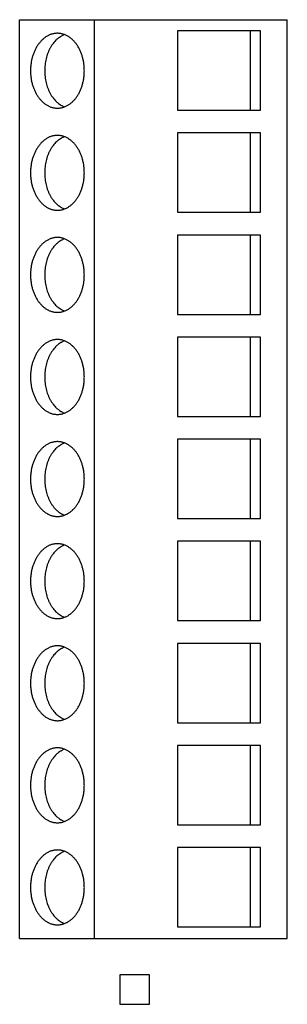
# Model space of a CAD drawing. Header units: inches. Extents: x 0 to 22, y 0 to 17.
# Tile 4 of 28: x 4.383 to 4.776, y 7.814 to 9.261. Entities that reach past the tile are written whole.
import ezdxf

# ---------------------------------------------------------------- set-up
doc = ezdxf.new("R2010")
doc.units = ezdxf.units.IN
doc.header["$LTSCALE"] = 1.21
doc.header["$MEASUREMENT"] = 0
doc.layers.get('0').update_dxf_attribs({"linetype": 'CONTINUOUS'})

msp = doc.modelspace()

# ---------------------------------------------------------------- linework, layer by layer
at = {"color": 7, "linetype": 'CONTINUOUS'}
for p, q in [((4.3825, 7.9109), (4.3825, 9.2609)), ((4.3825, 9.2609), (4.7762, 9.2609)), ((4.4928, 7.9109), (4.4928, 9.2609)), ((4.7762, 7.9109), (4.7762, 9.2609)), ((4.6148, 9.2445), (4.6148, 9.1279)), ((4.7368, 9.2445), (4.6148, 9.2445)), ((4.7222, 9.1279), (4.7222, 9.2445)), ((4.7368, 9.1279), (4.7368, 9.2445)), ((4.6148, 9.1279), (4.7368, 9.1279)), ((4.6148, 9.0945), (4.6148, 8.9779)), ((4.7368, 9.0945), (4.6148, 9.0945)), ((4.7222, 8.9779), (4.7222, 9.0945)), ((4.7368, 8.9779), (4.7368, 9.0945)), ((4.6148, 8.9779), (4.7368, 8.9779)), ((4.6148, 8.9445), (4.6148, 8.8279)), ((4.7368, 8.9445), (4.6148, 8.9445)), ((4.7222, 8.8279), (4.7222, 8.9445)), ((4.7368, 8.8279), (4.7368, 8.9445)), ((4.6148, 8.8279), (4.7368, 8.8279)), ((4.6148, 8.7945), (4.6148, 8.6779)), ((4.7368, 8.7945), (4.6148, 8.7945)), ((4.7222, 8.6779), (4.7222, 8.7945)), ((4.7368, 8.6779), (4.7368, 8.7945)), ((4.6148, 8.6779), (4.7368, 8.6779)), ((4.6148, 8.6445), (4.6148, 8.5279)), ((4.7368, 8.6445), (4.6148, 8.6445)), ((4.7222, 8.5279), (4.7222, 8.6445)), ((4.7368, 8.5279), (4.7368, 8.6445)), ((4.6148, 8.5279), (4.7368, 8.5279)), ((4.6148, 8.4945), (4.6148, 8.3779)), ((4.7368, 8.4945), (4.6148, 8.4945)), ((4.7222, 8.3779), (4.7222, 8.4945)), ((4.7368, 8.3779), (4.7368, 8.4945)), ((4.6148, 8.3779), (4.7368, 8.3779)), ((4.6148, 8.3445), (4.6148, 8.2279)), ((4.7368, 8.3445), (4.6148, 8.3445)), ((4.7222, 8.2279), (4.7222, 8.3445)), ((4.7368, 8.2279), (4.7368, 8.3445)), ((4.6148, 8.2279), (4.7368, 8.2279)), ((4.7368, 8.1945), (4.6148, 8.1945)), ((4.6148, 8.1945), (4.6148, 8.0779)), ((4.7222, 8.0779), (4.7222, 8.1945)), ((4.7368, 8.0779), (4.7368, 8.1945)), ((4.6148, 8.0779), (4.7368, 8.0779)), ((4.7368, 8.0445), (4.6148, 8.0445)), ((4.6148, 8.0445), (4.6148, 7.9279)), ((4.7222, 7.9279), (4.7222, 8.0445)), ((4.7368, 7.9279), (4.7368, 8.0445)), ((4.6148, 7.9279), (4.7368, 7.9279)), ((4.3825, 7.9109), (4.7762, 7.9109)), ((4.5733, 7.8577), (4.5298, 7.8577)), ((4.5298, 7.8577), (4.5298, 7.8142)), ((4.5733, 7.8142), (4.5733, 7.8577)), ((4.5298, 7.8142), (4.5733, 7.8142))]:
    msp.add_line(p, q, dxfattribs=at)
for points, knots in [([(4.4381, 9.2409), (4.4374, 9.2409), (4.4361, 9.2409), (4.4342, 9.2407), (4.4323, 9.2403), (4.4304, 9.2399), (4.4285, 9.2393), (4.4266, 9.2386), (4.4247, 9.2377), (4.4229, 9.2367), (4.4211, 9.2356), (4.4194, 9.2344), (4.4177, 9.2331), (4.4155, 9.2312), (4.4129, 9.2284), (4.41, 9.2248), (4.4074, 9.2208), (4.4051, 9.2165), (4.4031, 9.2118), (4.4014, 9.207), (4.4001, 9.2019), (4.3992, 9.1966), (4.3986, 9.1913), (4.3984, 9.1859), (4.3986, 9.1805), (4.3992, 9.1752), (4.4001, 9.17), (4.4014, 9.1649), (4.4031, 9.16), (4.4051, 9.1554), (4.4074, 9.151), (4.41, 9.147), (4.4129, 9.1434), (4.4155, 9.1407), (4.4177, 9.1387), (4.4194, 9.1374), (4.4211, 9.1362), (4.4229, 9.1351), (4.4247, 9.1341), (4.4266, 9.1333), (4.4285, 9.1325), (4.4304, 9.132), (4.4323, 9.1315), (4.4342, 9.1312), (4.4361, 9.131), (4.4374, 9.1309), (4.4381, 9.1309)], [0, 0, 0, 0, 0.012999, 0.026028, 0.039114, 0.052285, 0.065568, 0.078986, 0.092563, 0.106319, 0.120272, 0.134436, 0.148825, 0.163448, 0.193412, 0.224367, 0.2563, 0.289164, 0.322882, 0.35735, 0.392444, 0.428021, 0.463927, 0.5, 0.536073, 0.571979, 0.607556, 0.64265, 0.677118, 0.710836, 0.7437, 0.775633, 0.806588, 0.836552, 0.851175, 0.865564, 0.879728, 0.893681, 0.907437, 0.921014, 0.934432, 0.947715, 0.960886, 0.973972, 0.987001, 1, 1, 1, 1]), ([(4.4485, 9.239), (4.448, 9.2388), (4.4469, 9.2384), (4.4454, 9.2376), (4.4439, 9.2368), (4.4419, 9.2356), (4.44, 9.2343), (4.4381, 9.2328), (4.4363, 9.2311), (4.4341, 9.2289), (4.4321, 9.2265), (4.4306, 9.2244), (4.4291, 9.2222), (4.4274, 9.2193), (4.4255, 9.2156), (4.4239, 9.2118), (4.4225, 9.2077), (4.4214, 9.2035), (4.4204, 9.1992), (4.4198, 9.1948), (4.4194, 9.1904), (4.4193, 9.1859), (4.4194, 9.1814), (4.4198, 9.177), (4.4204, 9.1726), (4.4214, 9.1683), (4.4225, 9.1641), (4.4239, 9.1601), (4.4255, 9.1562), (4.4274, 9.1525), (4.4291, 9.1496), (4.4306, 9.1474), (4.4321, 9.1454), (4.4341, 9.1429), (4.4363, 9.1407), (4.4381, 9.1391), (4.44, 9.1376), (4.4419, 9.1362), (4.4439, 9.135), (4.4454, 9.1342), (4.4469, 9.1335), (4.448, 9.133), (4.4485, 9.1329)], [0, 0, 0, 0, 0.013045, 0.026221, 0.039543, 0.053022, 0.080483, 0.09449, 0.108686, 0.137659, 0.167428, 0.182614, 0.197996, 0.22933, 0.261393, 0.294129, 0.327467, 0.361325, 0.39561, 0.430222, 0.465055, 0.5, 0.534945, 0.569778, 0.60439, 0.638675, 0.672533, 0.705871, 0.738607, 0.77067, 0.802004, 0.817386, 0.832572, 0.862341, 0.891314, 0.90551, 0.919517, 0.946978, 0.960457, 0.973779, 0.986955, 1, 1, 1, 1]), ([(4.4381, 9.1309), (4.4387, 9.1309), (4.44, 9.131), (4.442, 9.1312), (4.4439, 9.1315), (4.4458, 9.132), (4.4477, 9.1325), (4.4496, 9.1333), (4.4514, 9.1341), (4.4533, 9.1351), (4.455, 9.1362), (4.4568, 9.1374), (4.4585, 9.1387), (4.4607, 9.1407), (4.4633, 9.1434), (4.4662, 9.147), (4.4688, 9.151), (4.4711, 9.1554), (4.4731, 9.16), (4.4747, 9.1649), (4.476, 9.17), (4.477, 9.1752), (4.4776, 9.1805), (4.4777, 9.1859), (4.4776, 9.1913), (4.477, 9.1966), (4.476, 9.2019), (4.4747, 9.207), (4.4731, 9.2118), (4.4711, 9.2165), (4.4688, 9.2208), (4.4662, 9.2248), (4.4633, 9.2284), (4.4607, 9.2312), (4.4585, 9.2331), (4.4568, 9.2344), (4.455, 9.2356), (4.4533, 9.2367), (4.4514, 9.2377), (4.4496, 9.2386), (4.4477, 9.2393), (4.4458, 9.2399), (4.4439, 9.2403), (4.442, 9.2407), (4.44, 9.2409), (4.4387, 9.2409), (4.4381, 9.2409)], [0, 0, 0, 0, 0.012999, 0.026028, 0.039114, 0.052285, 0.065568, 0.078986, 0.092563, 0.106319, 0.120272, 0.134436, 0.148825, 0.163448, 0.193412, 0.224367, 0.2563, 0.289164, 0.322882, 0.35735, 0.392444, 0.428021, 0.463927, 0.5, 0.536073, 0.571979, 0.607556, 0.64265, 0.677118, 0.710836, 0.7437, 0.775633, 0.806588, 0.836552, 0.851175, 0.865564, 0.879728, 0.893681, 0.907437, 0.921014, 0.934432, 0.947715, 0.960886, 0.973972, 0.987001, 1, 1, 1, 1]), ([(4.4381, 9.0909), (4.4374, 9.0909), (4.4361, 9.0909), (4.4342, 9.0907), (4.4323, 9.0903), (4.4304, 9.0899), (4.4285, 9.0893), (4.4266, 9.0886), (4.4247, 9.0877), (4.4229, 9.0867), (4.4211, 9.0856), (4.4194, 9.0844), (4.4177, 9.0831), (4.4155, 9.0812), (4.4129, 9.0784), (4.41, 9.0748), (4.4074, 9.0708), (4.4051, 9.0665), (4.4031, 9.0618), (4.4014, 9.057), (4.4001, 9.0519), (4.3992, 9.0466), (4.3986, 9.0413), (4.3984, 9.0359), (4.3986, 9.0305), (4.3992, 9.0252), (4.4001, 9.02), (4.4014, 9.0149), (4.4031, 9.01), (4.4051, 9.0054), (4.4074, 9.001), (4.41, 8.997), (4.4129, 8.9934), (4.4155, 8.9907), (4.4177, 8.9887), (4.4194, 8.9874), (4.4211, 8.9862), (4.4229, 8.9851), (4.4247, 8.9841), (4.4266, 8.9833), (4.4285, 8.9825), (4.4304, 8.982), (4.4323, 8.9815), (4.4342, 8.9812), (4.4361, 8.981), (4.4374, 8.9809), (4.4381, 8.9809)], [0, 0, 0, 0, 0.012999, 0.026028, 0.039114, 0.052285, 0.065568, 0.078986, 0.092563, 0.106319, 0.120272, 0.134436, 0.148825, 0.163448, 0.193412, 0.224367, 0.2563, 0.289164, 0.322882, 0.35735, 0.392444, 0.428021, 0.463927, 0.5, 0.536073, 0.571979, 0.607556, 0.64265, 0.677118, 0.710836, 0.7437, 0.775633, 0.806588, 0.836552, 0.851175, 0.865564, 0.879728, 0.893681, 0.907437, 0.921014, 0.934432, 0.947715, 0.960886, 0.973972, 0.987001, 1, 1, 1, 1]), ([(4.4485, 9.089), (4.448, 9.0888), (4.4469, 9.0884), (4.4454, 9.0876), (4.4439, 9.0868), (4.4419, 9.0856), (4.44, 9.0843), (4.4381, 9.0828), (4.4363, 9.0811), (4.4341, 9.0789), (4.4321, 9.0765), (4.4306, 9.0744), (4.4291, 9.0722), (4.4274, 9.0693), (4.4255, 9.0656), (4.4239, 9.0618), (4.4225, 9.0577), (4.4214, 9.0535), (4.4204, 9.0492), (4.4198, 9.0448), (4.4194, 9.0404), (4.4193, 9.0359), (4.4194, 9.0314), (4.4198, 9.027), (4.4204, 9.0226), (4.4214, 9.0183), (4.4225, 9.0141), (4.4239, 9.0101), (4.4255, 9.0062), (4.4274, 9.0025), (4.4291, 8.9996), (4.4306, 8.9974), (4.4321, 8.9954), (4.4341, 8.9929), (4.4363, 8.9907), (4.4381, 8.9891), (4.44, 8.9876), (4.4419, 8.9862), (4.4439, 8.985), (4.4454, 8.9842), (4.4469, 8.9835), (4.448, 8.983), (4.4485, 8.9829)], [0, 0, 0, 0, 0.013045, 0.026221, 0.039543, 0.053022, 0.080483, 0.09449, 0.108686, 0.137659, 0.167428, 0.182614, 0.197996, 0.22933, 0.261393, 0.294129, 0.327467, 0.361325, 0.39561, 0.430222, 0.465055, 0.5, 0.534945, 0.569778, 0.60439, 0.638675, 0.672533, 0.705871, 0.738607, 0.77067, 0.802004, 0.817386, 0.832572, 0.862341, 0.891314, 0.90551, 0.919517, 0.946978, 0.960457, 0.973779, 0.986955, 1, 1, 1, 1]), ([(4.4381, 8.9809), (4.4387, 8.9809), (4.44, 8.981), (4.442, 8.9812), (4.4439, 8.9815), (4.4458, 8.982), (4.4477, 8.9825), (4.4496, 8.9833), (4.4514, 8.9841), (4.4533, 8.9851), (4.455, 8.9862), (4.4568, 8.9874), (4.4585, 8.9887), (4.4607, 8.9907), (4.4633, 8.9934), (4.4662, 8.997), (4.4688, 9.001), (4.4711, 9.0054), (4.4731, 9.01), (4.4747, 9.0149), (4.476, 9.02), (4.477, 9.0252), (4.4776, 9.0305), (4.4777, 9.0359), (4.4776, 9.0413), (4.477, 9.0466), (4.476, 9.0519), (4.4747, 9.057), (4.4731, 9.0618), (4.4711, 9.0665), (4.4688, 9.0708), (4.4662, 9.0748), (4.4633, 9.0784), (4.4607, 9.0812), (4.4585, 9.0831), (4.4568, 9.0844), (4.455, 9.0856), (4.4533, 9.0867), (4.4514, 9.0877), (4.4496, 9.0886), (4.4477, 9.0893), (4.4458, 9.0899), (4.4439, 9.0903), (4.442, 9.0907), (4.44, 9.0909), (4.4387, 9.0909), (4.4381, 9.0909)], [0, 0, 0, 0, 0.012999, 0.026028, 0.039114, 0.052285, 0.065568, 0.078986, 0.092563, 0.106319, 0.120272, 0.134436, 0.148825, 0.163448, 0.193412, 0.224367, 0.2563, 0.289164, 0.322882, 0.35735, 0.392444, 0.428021, 0.463927, 0.5, 0.536073, 0.571979, 0.607556, 0.64265, 0.677118, 0.710836, 0.7437, 0.775633, 0.806588, 0.836552, 0.851175, 0.865564, 0.879728, 0.893681, 0.907437, 0.921014, 0.934432, 0.947715, 0.960886, 0.973972, 0.987001, 1, 1, 1, 1]), ([(4.4381, 8.9409), (4.4374, 8.9409), (4.4361, 8.9409), (4.4342, 8.9407), (4.4323, 8.9403), (4.4304, 8.9399), (4.4285, 8.9393), (4.4266, 8.9386), (4.4247, 8.9377), (4.4229, 8.9367), (4.4211, 8.9356), (4.4194, 8.9344), (4.4177, 8.9331), (4.4155, 8.9312), (4.4129, 8.9284), (4.41, 8.9248), (4.4074, 8.9208), (4.4051, 8.9165), (4.4031, 8.9118), (4.4014, 8.907), (4.4001, 8.9019), (4.3992, 8.8966), (4.3986, 8.8913), (4.3984, 8.8859), (4.3986, 8.8805), (4.3992, 8.8752), (4.4001, 8.87), (4.4014, 8.8649), (4.4031, 8.86), (4.4051, 8.8554), (4.4074, 8.851), (4.41, 8.847), (4.4129, 8.8434), (4.4155, 8.8407), (4.4177, 8.8387), (4.4194, 8.8374), (4.4211, 8.8362), (4.4229, 8.8351), (4.4247, 8.8341), (4.4266, 8.8333), (4.4285, 8.8325), (4.4304, 8.832), (4.4323, 8.8315), (4.4342, 8.8312), (4.4361, 8.831), (4.4374, 8.8309), (4.4381, 8.8309)], [0, 0, 0, 0, 0.012999, 0.026028, 0.039114, 0.052285, 0.065568, 0.078986, 0.092563, 0.106319, 0.120272, 0.134436, 0.148825, 0.163448, 0.193412, 0.224367, 0.2563, 0.289164, 0.322882, 0.35735, 0.392444, 0.428021, 0.463927, 0.5, 0.536073, 0.571979, 0.607556, 0.64265, 0.677118, 0.710836, 0.7437, 0.775633, 0.806588, 0.836552, 0.851175, 0.865564, 0.879728, 0.893681, 0.907437, 0.921014, 0.934432, 0.947715, 0.960886, 0.973972, 0.987001, 1, 1, 1, 1]), ([(4.4381, 8.8309), (4.4387, 8.8309), (4.44, 8.831), (4.442, 8.8312), (4.4439, 8.8315), (4.4458, 8.832), (4.4477, 8.8325), (4.4496, 8.8333), (4.4514, 8.8341), (4.4533, 8.8351), (4.455, 8.8362), (4.4568, 8.8374), (4.4585, 8.8387), (4.4607, 8.8407), (4.4633, 8.8434), (4.4662, 8.847), (4.4688, 8.851), (4.4711, 8.8554), (4.4731, 8.86), (4.4747, 8.8649), (4.476, 8.87), (4.477, 8.8752), (4.4776, 8.8805), (4.4777, 8.8859), (4.4776, 8.8913), (4.477, 8.8966), (4.476, 8.9019), (4.4747, 8.907), (4.4731, 8.9118), (4.4711, 8.9165), (4.4688, 8.9208), (4.4662, 8.9248), (4.4633, 8.9284), (4.4607, 8.9312), (4.4585, 8.9331), (4.4568, 8.9344), (4.455, 8.9356), (4.4533, 8.9367), (4.4514, 8.9377), (4.4496, 8.9386), (4.4477, 8.9393), (4.4458, 8.9399), (4.4439, 8.9403), (4.442, 8.9407), (4.44, 8.9409), (4.4387, 8.9409), (4.4381, 8.9409)], [0, 0, 0, 0, 0.012999, 0.026028, 0.039114, 0.052285, 0.065568, 0.078986, 0.092563, 0.106319, 0.120272, 0.134436, 0.148825, 0.163448, 0.193412, 0.224367, 0.2563, 0.289164, 0.322882, 0.35735, 0.392444, 0.428021, 0.463927, 0.5, 0.536073, 0.571979, 0.607556, 0.64265, 0.677118, 0.710836, 0.7437, 0.775633, 0.806588, 0.836552, 0.851175, 0.865564, 0.879728, 0.893681, 0.907437, 0.921014, 0.934432, 0.947715, 0.960886, 0.973972, 0.987001, 1, 1, 1, 1]), ([(4.4485, 8.939), (4.448, 8.9388), (4.4469, 8.9384), (4.4454, 8.9376), (4.4439, 8.9368), (4.4419, 8.9356), (4.44, 8.9343), (4.4381, 8.9328), (4.4363, 8.9311), (4.4341, 8.9289), (4.4321, 8.9265), (4.4306, 8.9244), (4.4291, 8.9222), (4.4274, 8.9193), (4.4255, 8.9156), (4.4239, 8.9118), (4.4225, 8.9077), (4.4214, 8.9035), (4.4204, 8.8992), (4.4198, 8.8948), (4.4194, 8.8904), (4.4193, 8.8859), (4.4194, 8.8814), (4.4198, 8.877), (4.4204, 8.8726), (4.4214, 8.8683), (4.4225, 8.8641), (4.4239, 8.8601), (4.4255, 8.8562), (4.4274, 8.8525), (4.4291, 8.8496), (4.4306, 8.8474), (4.4321, 8.8454), (4.4341, 8.8429), (4.4363, 8.8407), (4.4381, 8.8391), (4.44, 8.8376), (4.4419, 8.8362), (4.4439, 8.835), (4.4454, 8.8342), (4.4469, 8.8335), (4.448, 8.833), (4.4485, 8.8329)], [0, 0, 0, 0, 0.013045, 0.026221, 0.039543, 0.053022, 0.080483, 0.09449, 0.108686, 0.137659, 0.167428, 0.182614, 0.197996, 0.22933, 0.261393, 0.294129, 0.327467, 0.361325, 0.39561, 0.430222, 0.465055, 0.5, 0.534945, 0.569778, 0.60439, 0.638675, 0.672533, 0.705871, 0.738607, 0.77067, 0.802004, 0.817386, 0.832572, 0.862341, 0.891314, 0.90551, 0.919517, 0.946978, 0.960457, 0.973779, 0.986955, 1, 1, 1, 1]), ([(4.4381, 8.7909), (4.4374, 8.7909), (4.4361, 8.7909), (4.4342, 8.7907), (4.4323, 8.7903), (4.4304, 8.7899), (4.4285, 8.7893), (4.4266, 8.7886), (4.4247, 8.7877), (4.4229, 8.7867), (4.4211, 8.7856), (4.4194, 8.7844), (4.4177, 8.7831), (4.4155, 8.7812), (4.4129, 8.7784), (4.41, 8.7748), (4.4074, 8.7708), (4.4051, 8.7665), (4.4031, 8.7618), (4.4014, 8.757), (4.4001, 8.7519), (4.3992, 8.7466), (4.3986, 8.7413), (4.3984, 8.7359), (4.3986, 8.7305), (4.3992, 8.7252), (4.4001, 8.72), (4.4014, 8.7149), (4.4031, 8.71), (4.4051, 8.7054), (4.4074, 8.701), (4.41, 8.697), (4.4129, 8.6934), (4.4155, 8.6907), (4.4177, 8.6887), (4.4194, 8.6874), (4.4211, 8.6862), (4.4229, 8.6851), (4.4247, 8.6841), (4.4266, 8.6833), (4.4285, 8.6825), (4.4304, 8.682), (4.4323, 8.6815), (4.4342, 8.6812), (4.4361, 8.681), (4.4374, 8.6809), (4.4381, 8.6809)], [0, 0, 0, 0, 0.012999, 0.026028, 0.039114, 0.052285, 0.065568, 0.078986, 0.092563, 0.106319, 0.120272, 0.134436, 0.148825, 0.163448, 0.193412, 0.224367, 0.2563, 0.289164, 0.322882, 0.35735, 0.392444, 0.428021, 0.463927, 0.5, 0.536073, 0.571979, 0.607556, 0.64265, 0.677118, 0.710836, 0.7437, 0.775633, 0.806588, 0.836552, 0.851175, 0.865564, 0.879728, 0.893681, 0.907437, 0.921014, 0.934432, 0.947715, 0.960886, 0.973972, 0.987001, 1, 1, 1, 1]), ([(4.4485, 8.789), (4.448, 8.7888), (4.4469, 8.7884), (4.4454, 8.7876), (4.4439, 8.7868), (4.4419, 8.7856), (4.44, 8.7843), (4.4381, 8.7828), (4.4363, 8.7811), (4.4341, 8.7789), (4.4321, 8.7765), (4.4306, 8.7744), (4.4291, 8.7722), (4.4274, 8.7693), (4.4255, 8.7656), (4.4239, 8.7618), (4.4225, 8.7577), (4.4214, 8.7535), (4.4204, 8.7492), (4.4198, 8.7448), (4.4194, 8.7404), (4.4193, 8.7359), (4.4194, 8.7314), (4.4198, 8.727), (4.4204, 8.7226), (4.4214, 8.7183), (4.4225, 8.7141), (4.4239, 8.7101), (4.4255, 8.7062), (4.4274, 8.7025), (4.4291, 8.6996), (4.4306, 8.6974), (4.4321, 8.6954), (4.4341, 8.6929), (4.4363, 8.6907), (4.4381, 8.6891), (4.44, 8.6876), (4.4419, 8.6862), (4.4439, 8.685), (4.4454, 8.6842), (4.4469, 8.6835), (4.448, 8.683), (4.4485, 8.6829)], [0, 0, 0, 0, 0.013045, 0.026221, 0.039543, 0.053022, 0.080483, 0.09449, 0.108686, 0.137659, 0.167428, 0.182614, 0.197996, 0.22933, 0.261393, 0.294129, 0.327467, 0.361325, 0.39561, 0.430222, 0.465055, 0.5, 0.534945, 0.569778, 0.60439, 0.638675, 0.672533, 0.705871, 0.738607, 0.77067, 0.802004, 0.817386, 0.832572, 0.862341, 0.891314, 0.90551, 0.919517, 0.946978, 0.960457, 0.973779, 0.986955, 1, 1, 1, 1]), ([(4.4381, 8.6809), (4.4387, 8.6809), (4.44, 8.681), (4.442, 8.6812), (4.4439, 8.6815), (4.4458, 8.682), (4.4477, 8.6825), (4.4496, 8.6833), (4.4514, 8.6841), (4.4533, 8.6851), (4.455, 8.6862), (4.4568, 8.6874), (4.4585, 8.6887), (4.4607, 8.6907), (4.4633, 8.6934), (4.4662, 8.697), (4.4688, 8.701), (4.4711, 8.7054), (4.4731, 8.71), (4.4747, 8.7149), (4.476, 8.72), (4.477, 8.7252), (4.4776, 8.7305), (4.4777, 8.7359), (4.4776, 8.7413), (4.477, 8.7466), (4.476, 8.7519), (4.4747, 8.757), (4.4731, 8.7618), (4.4711, 8.7665), (4.4688, 8.7708), (4.4662, 8.7748), (4.4633, 8.7784), (4.4607, 8.7812), (4.4585, 8.7831), (4.4568, 8.7844), (4.455, 8.7856), (4.4533, 8.7867), (4.4514, 8.7877), (4.4496, 8.7886), (4.4477, 8.7893), (4.4458, 8.7899), (4.4439, 8.7903), (4.442, 8.7907), (4.44, 8.7909), (4.4387, 8.7909), (4.4381, 8.7909)], [0, 0, 0, 0, 0.012999, 0.026028, 0.039114, 0.052285, 0.065568, 0.078986, 0.092563, 0.106319, 0.120272, 0.134436, 0.148825, 0.163448, 0.193412, 0.224367, 0.2563, 0.289164, 0.322882, 0.35735, 0.392444, 0.428021, 0.463927, 0.5, 0.536073, 0.571979, 0.607556, 0.64265, 0.677118, 0.710836, 0.7437, 0.775633, 0.806588, 0.836552, 0.851175, 0.865564, 0.879728, 0.893681, 0.907437, 0.921014, 0.934432, 0.947715, 0.960886, 0.973972, 0.987001, 1, 1, 1, 1]), ([(4.4381, 8.6409), (4.4374, 8.6409), (4.4361, 8.6409), (4.4342, 8.6407), (4.4323, 8.6403), (4.4304, 8.6399), (4.4285, 8.6393), (4.4266, 8.6386), (4.4247, 8.6377), (4.4229, 8.6367), (4.4211, 8.6356), (4.4194, 8.6344), (4.4177, 8.6331), (4.4155, 8.6312), (4.4129, 8.6284), (4.41, 8.6248), (4.4074, 8.6208), (4.4051, 8.6165), (4.4031, 8.6118), (4.4014, 8.607), (4.4001, 8.6019), (4.3992, 8.5966), (4.3986, 8.5913), (4.3984, 8.5859), (4.3986, 8.5805), (4.3992, 8.5752), (4.4001, 8.57), (4.4014, 8.5649), (4.4031, 8.56), (4.4051, 8.5554), (4.4074, 8.551), (4.41, 8.547), (4.4129, 8.5434), (4.4155, 8.5407), (4.4177, 8.5387), (4.4194, 8.5374), (4.4211, 8.5362), (4.4229, 8.5351), (4.4247, 8.5341), (4.4266, 8.5333), (4.4285, 8.5325), (4.4304, 8.532), (4.4323, 8.5315), (4.4342, 8.5312), (4.4361, 8.531), (4.4374, 8.5309), (4.4381, 8.5309)], [0, 0, 0, 0, 0.012999, 0.026028, 0.039114, 0.052285, 0.065568, 0.078986, 0.092563, 0.106319, 0.120272, 0.134436, 0.148825, 0.163448, 0.193412, 0.224367, 0.2563, 0.289164, 0.322882, 0.35735, 0.392444, 0.428021, 0.463927, 0.5, 0.536073, 0.571979, 0.607556, 0.64265, 0.677118, 0.710836, 0.7437, 0.775633, 0.806588, 0.836552, 0.851175, 0.865564, 0.879728, 0.893681, 0.907437, 0.921014, 0.934432, 0.947715, 0.960886, 0.973972, 0.987001, 1, 1, 1, 1]), ([(4.4485, 8.639), (4.448, 8.6388), (4.4469, 8.6384), (4.4454, 8.6376), (4.4439, 8.6368), (4.4419, 8.6356), (4.44, 8.6343), (4.4381, 8.6328), (4.4363, 8.6311), (4.4341, 8.6289), (4.4321, 8.6265), (4.4306, 8.6244), (4.4291, 8.6222), (4.4274, 8.6193), (4.4255, 8.6156), (4.4239, 8.6118), (4.4225, 8.6077), (4.4214, 8.6035), (4.4204, 8.5992), (4.4198, 8.5948), (4.4194, 8.5904), (4.4193, 8.5859), (4.4194, 8.5814), (4.4198, 8.577), (4.4204, 8.5726), (4.4214, 8.5683), (4.4225, 8.5641), (4.4239, 8.5601), (4.4255, 8.5562), (4.4274, 8.5525), (4.4291, 8.5496), (4.4306, 8.5474), (4.4321, 8.5454), (4.4341, 8.5429), (4.4363, 8.5407), (4.4381, 8.5391), (4.44, 8.5376), (4.4419, 8.5362), (4.4439, 8.535), (4.4454, 8.5342), (4.4469, 8.5335), (4.448, 8.533), (4.4485, 8.5329)], [0, 0, 0, 0, 0.013045, 0.026221, 0.039543, 0.053022, 0.080483, 0.09449, 0.108686, 0.137659, 0.167428, 0.182614, 0.197996, 0.22933, 0.261393, 0.294129, 0.327467, 0.361325, 0.39561, 0.430222, 0.465055, 0.5, 0.534945, 0.569778, 0.60439, 0.638675, 0.672533, 0.705871, 0.738607, 0.77067, 0.802004, 0.817386, 0.832572, 0.862341, 0.891314, 0.90551, 0.919517, 0.946978, 0.960457, 0.973779, 0.986955, 1, 1, 1, 1]), ([(4.4381, 8.5309), (4.4387, 8.5309), (4.44, 8.531), (4.442, 8.5312), (4.4439, 8.5315), (4.4458, 8.532), (4.4477, 8.5325), (4.4496, 8.5333), (4.4514, 8.5341), (4.4533, 8.5351), (4.455, 8.5362), (4.4568, 8.5374), (4.4585, 8.5387), (4.4607, 8.5407), (4.4633, 8.5434), (4.4662, 8.547), (4.4688, 8.551), (4.4711, 8.5554), (4.4731, 8.56), (4.4747, 8.5649), (4.476, 8.57), (4.477, 8.5752), (4.4776, 8.5805), (4.4777, 8.5859), (4.4776, 8.5913), (4.477, 8.5966), (4.476, 8.6019), (4.4747, 8.607), (4.4731, 8.6118), (4.4711, 8.6165), (4.4688, 8.6208), (4.4662, 8.6248), (4.4633, 8.6284), (4.4607, 8.6312), (4.4585, 8.6331), (4.4568, 8.6344), (4.455, 8.6356), (4.4533, 8.6367), (4.4514, 8.6377), (4.4496, 8.6386), (4.4477, 8.6393), (4.4458, 8.6399), (4.4439, 8.6403), (4.442, 8.6407), (4.44, 8.6409), (4.4387, 8.6409), (4.4381, 8.6409)], [0, 0, 0, 0, 0.012999, 0.026028, 0.039114, 0.052285, 0.065568, 0.078986, 0.092563, 0.106319, 0.120272, 0.134436, 0.148825, 0.163448, 0.193412, 0.224367, 0.2563, 0.289164, 0.322882, 0.35735, 0.392444, 0.428021, 0.463927, 0.5, 0.536073, 0.571979, 0.607556, 0.64265, 0.677118, 0.710836, 0.7437, 0.775633, 0.806588, 0.836552, 0.851175, 0.865564, 0.879728, 0.893681, 0.907437, 0.921014, 0.934432, 0.947715, 0.960886, 0.973972, 0.987001, 1, 1, 1, 1]), ([(4.4381, 8.4909), (4.4374, 8.4909), (4.4361, 8.4909), (4.4342, 8.4907), (4.4323, 8.4903), (4.4304, 8.4899), (4.4285, 8.4893), (4.4266, 8.4886), (4.4247, 8.4877), (4.4229, 8.4867), (4.4211, 8.4856), (4.4194, 8.4844), (4.4177, 8.4831), (4.4155, 8.4812), (4.4129, 8.4784), (4.41, 8.4748), (4.4074, 8.4708), (4.4051, 8.4665), (4.4031, 8.4618), (4.4014, 8.457), (4.4001, 8.4519), (4.3992, 8.4466), (4.3986, 8.4413), (4.3984, 8.4359), (4.3986, 8.4305), (4.3992, 8.4252), (4.4001, 8.42), (4.4014, 8.4149), (4.4031, 8.41), (4.4051, 8.4054), (4.4074, 8.401), (4.41, 8.397), (4.4129, 8.3934), (4.4155, 8.3907), (4.4177, 8.3887), (4.4194, 8.3874), (4.4211, 8.3862), (4.4229, 8.3851), (4.4247, 8.3841), (4.4266, 8.3833), (4.4285, 8.3825), (4.4304, 8.382), (4.4323, 8.3815), (4.4342, 8.3812), (4.4361, 8.381), (4.4374, 8.3809), (4.4381, 8.3809)], [0, 0, 0, 0, 0.012999, 0.026028, 0.039114, 0.052285, 0.065568, 0.078986, 0.092563, 0.106319, 0.120272, 0.134436, 0.148825, 0.163448, 0.193412, 0.224367, 0.2563, 0.289164, 0.322882, 0.35735, 0.392444, 0.428021, 0.463927, 0.5, 0.536073, 0.571979, 0.607556, 0.64265, 0.677118, 0.710836, 0.7437, 0.775633, 0.806588, 0.836552, 0.851175, 0.865564, 0.879728, 0.893681, 0.907437, 0.921014, 0.934432, 0.947715, 0.960886, 0.973972, 0.987001, 1, 1, 1, 1]), ([(4.4485, 8.489), (4.448, 8.4888), (4.4469, 8.4884), (4.4454, 8.4876), (4.4439, 8.4868), (4.4419, 8.4856), (4.44, 8.4843), (4.4381, 8.4828), (4.4363, 8.4811), (4.4341, 8.4789), (4.4321, 8.4765), (4.4306, 8.4744), (4.4291, 8.4722), (4.4274, 8.4693), (4.4255, 8.4656), (4.4239, 8.4618), (4.4225, 8.4577), (4.4214, 8.4535), (4.4204, 8.4492), (4.4198, 8.4448), (4.4194, 8.4404), (4.4193, 8.4359), (4.4194, 8.4314), (4.4198, 8.427), (4.4204, 8.4226), (4.4214, 8.4183), (4.4225, 8.4141), (4.4239, 8.4101), (4.4255, 8.4062), (4.4274, 8.4025), (4.4291, 8.3996), (4.4306, 8.3974), (4.4321, 8.3954), (4.4341, 8.3929), (4.4363, 8.3907), (4.4381, 8.3891), (4.44, 8.3876), (4.4419, 8.3862), (4.4439, 8.385), (4.4454, 8.3842), (4.4469, 8.3835), (4.448, 8.383), (4.4485, 8.3829)], [0, 0, 0, 0, 0.013045, 0.026221, 0.039543, 0.053022, 0.080483, 0.09449, 0.108686, 0.137659, 0.167428, 0.182614, 0.197996, 0.22933, 0.261393, 0.294129, 0.327467, 0.361325, 0.39561, 0.430222, 0.465055, 0.5, 0.534945, 0.569778, 0.60439, 0.638675, 0.672533, 0.705871, 0.738607, 0.77067, 0.802004, 0.817386, 0.832572, 0.862341, 0.891314, 0.90551, 0.919517, 0.946978, 0.960457, 0.973779, 0.986955, 1, 1, 1, 1]), ([(4.4381, 8.3809), (4.4387, 8.3809), (4.44, 8.381), (4.442, 8.3812), (4.4439, 8.3815), (4.4458, 8.382), (4.4477, 8.3825), (4.4496, 8.3833), (4.4514, 8.3841), (4.4533, 8.3851), (4.455, 8.3862), (4.4568, 8.3874), (4.4585, 8.3887), (4.4607, 8.3907), (4.4633, 8.3934), (4.4662, 8.397), (4.4688, 8.401), (4.4711, 8.4054), (4.4731, 8.41), (4.4747, 8.4149), (4.476, 8.42), (4.477, 8.4252), (4.4776, 8.4305), (4.4777, 8.4359), (4.4776, 8.4413), (4.477, 8.4466), (4.476, 8.4519), (4.4747, 8.457), (4.4731, 8.4618), (4.4711, 8.4665), (4.4688, 8.4708), (4.4662, 8.4748), (4.4633, 8.4784), (4.4607, 8.4812), (4.4585, 8.4831), (4.4568, 8.4844), (4.455, 8.4856), (4.4533, 8.4867), (4.4514, 8.4877), (4.4496, 8.4886), (4.4477, 8.4893), (4.4458, 8.4899), (4.4439, 8.4903), (4.442, 8.4907), (4.44, 8.4909), (4.4387, 8.4909), (4.4381, 8.4909)], [0, 0, 0, 0, 0.012999, 0.026028, 0.039114, 0.052285, 0.065568, 0.078986, 0.092563, 0.106319, 0.120272, 0.134436, 0.148825, 0.163448, 0.193412, 0.224367, 0.2563, 0.289164, 0.322882, 0.35735, 0.392444, 0.428021, 0.463927, 0.5, 0.536073, 0.571979, 0.607556, 0.64265, 0.677118, 0.710836, 0.7437, 0.775633, 0.806588, 0.836552, 0.851175, 0.865564, 0.879728, 0.893681, 0.907437, 0.921014, 0.934432, 0.947715, 0.960886, 0.973972, 0.987001, 1, 1, 1, 1]), ([(4.4381, 8.3409), (4.4374, 8.3409), (4.4361, 8.3409), (4.4342, 8.3407), (4.4323, 8.3403), (4.4304, 8.3399), (4.4285, 8.3393), (4.4266, 8.3386), (4.4247, 8.3377), (4.4229, 8.3367), (4.4211, 8.3356), (4.4194, 8.3344), (4.4177, 8.3331), (4.4155, 8.3312), (4.4129, 8.3284), (4.41, 8.3248), (4.4074, 8.3208), (4.4051, 8.3165), (4.4031, 8.3118), (4.4014, 8.307), (4.4001, 8.3019), (4.3992, 8.2966), (4.3986, 8.2913), (4.3984, 8.2859), (4.3986, 8.2805), (4.3992, 8.2752), (4.4001, 8.27), (4.4014, 8.2649), (4.4031, 8.26), (4.4051, 8.2554), (4.4074, 8.251), (4.41, 8.247), (4.4129, 8.2434), (4.4155, 8.2407), (4.4177, 8.2387), (4.4194, 8.2374), (4.4211, 8.2362), (4.4229, 8.2351), (4.4247, 8.2341), (4.4266, 8.2333), (4.4285, 8.2325), (4.4304, 8.232), (4.4323, 8.2315), (4.4342, 8.2312), (4.4361, 8.231), (4.4374, 8.2309), (4.4381, 8.2309)], [0, 0, 0, 0, 0.012999, 0.026028, 0.039114, 0.052285, 0.065568, 0.078986, 0.092563, 0.106319, 0.120272, 0.134436, 0.148825, 0.163448, 0.193412, 0.224367, 0.2563, 0.289164, 0.322882, 0.35735, 0.392444, 0.428021, 0.463927, 0.5, 0.536073, 0.571979, 0.607556, 0.64265, 0.677118, 0.710836, 0.7437, 0.775633, 0.806588, 0.836552, 0.851175, 0.865564, 0.879728, 0.893681, 0.907437, 0.921014, 0.934432, 0.947715, 0.960886, 0.973972, 0.987001, 1, 1, 1, 1]), ([(4.4485, 8.339), (4.448, 8.3388), (4.4469, 8.3384), (4.4454, 8.3376), (4.4439, 8.3368), (4.4419, 8.3356), (4.44, 8.3343), (4.4381, 8.3328), (4.4363, 8.3311), (4.4341, 8.3289), (4.4321, 8.3265), (4.4306, 8.3244), (4.4291, 8.3222), (4.4274, 8.3193), (4.4255, 8.3156), (4.4239, 8.3118), (4.4225, 8.3077), (4.4214, 8.3035), (4.4204, 8.2992), (4.4198, 8.2948), (4.4194, 8.2904), (4.4193, 8.2859), (4.4194, 8.2814), (4.4198, 8.277), (4.4204, 8.2726), (4.4214, 8.2683), (4.4225, 8.2641), (4.4239, 8.2601), (4.4255, 8.2562), (4.4274, 8.2525), (4.4291, 8.2496), (4.4306, 8.2474), (4.4321, 8.2454), (4.4341, 8.2429), (4.4363, 8.2407), (4.4381, 8.2391), (4.44, 8.2376), (4.4419, 8.2362), (4.4439, 8.235), (4.4454, 8.2342), (4.4469, 8.2335), (4.448, 8.233), (4.4485, 8.2329)], [0, 0, 0, 0, 0.013045, 0.026221, 0.039543, 0.053022, 0.080483, 0.09449, 0.108686, 0.137659, 0.167428, 0.182614, 0.197996, 0.22933, 0.261393, 0.294129, 0.327467, 0.361325, 0.39561, 0.430222, 0.465055, 0.5, 0.534945, 0.569778, 0.60439, 0.638675, 0.672533, 0.705871, 0.738607, 0.77067, 0.802004, 0.817386, 0.832572, 0.862341, 0.891314, 0.90551, 0.919517, 0.946978, 0.960457, 0.973779, 0.986955, 1, 1, 1, 1]), ([(4.4381, 8.2309), (4.4387, 8.2309), (4.44, 8.231), (4.442, 8.2312), (4.4439, 8.2315), (4.4458, 8.232), (4.4477, 8.2325), (4.4496, 8.2333), (4.4514, 8.2341), (4.4533, 8.2351), (4.455, 8.2362), (4.4568, 8.2374), (4.4585, 8.2387), (4.4607, 8.2407), (4.4633, 8.2434), (4.4662, 8.247), (4.4688, 8.251), (4.4711, 8.2554), (4.4731, 8.26), (4.4747, 8.2649), (4.476, 8.27), (4.477, 8.2752), (4.4776, 8.2805), (4.4777, 8.2859), (4.4776, 8.2913), (4.477, 8.2966), (4.476, 8.3019), (4.4747, 8.307), (4.4731, 8.3118), (4.4711, 8.3165), (4.4688, 8.3208), (4.4662, 8.3248), (4.4633, 8.3284), (4.4607, 8.3312), (4.4585, 8.3331), (4.4568, 8.3344), (4.455, 8.3356), (4.4533, 8.3367), (4.4514, 8.3377), (4.4496, 8.3386), (4.4477, 8.3393), (4.4458, 8.3399), (4.4439, 8.3403), (4.442, 8.3407), (4.44, 8.3409), (4.4387, 8.3409), (4.4381, 8.3409)], [0, 0, 0, 0, 0.012999, 0.026028, 0.039114, 0.052285, 0.065568, 0.078986, 0.092563, 0.106319, 0.120272, 0.134436, 0.148825, 0.163448, 0.193412, 0.224367, 0.2563, 0.289164, 0.322882, 0.35735, 0.392444, 0.428021, 0.463927, 0.5, 0.536073, 0.571979, 0.607556, 0.64265, 0.677118, 0.710836, 0.7437, 0.775633, 0.806588, 0.836552, 0.851175, 0.865564, 0.879728, 0.893681, 0.907437, 0.921014, 0.934432, 0.947715, 0.960886, 0.973972, 0.987001, 1, 1, 1, 1]), ([(4.4381, 8.1909), (4.4374, 8.1909), (4.4361, 8.1909), (4.4342, 8.1907), (4.4323, 8.1903), (4.4304, 8.1899), (4.4285, 8.1893), (4.4266, 8.1886), (4.4247, 8.1877), (4.4229, 8.1867), (4.4211, 8.1856), (4.4194, 8.1844), (4.4177, 8.1831), (4.4155, 8.1812), (4.4129, 8.1784), (4.41, 8.1748), (4.4074, 8.1708), (4.4051, 8.1665), (4.4031, 8.1618), (4.4014, 8.157), (4.4001, 8.1519), (4.3992, 8.1466), (4.3986, 8.1413), (4.3984, 8.1359), (4.3986, 8.1305), (4.3992, 8.1252), (4.4001, 8.12), (4.4014, 8.1149), (4.4031, 8.11), (4.4051, 8.1054), (4.4074, 8.101), (4.41, 8.097), (4.4129, 8.0934), (4.4155, 8.0907), (4.4177, 8.0887), (4.4194, 8.0874), (4.4211, 8.0862), (4.4229, 8.0851), (4.4247, 8.0841), (4.4266, 8.0833), (4.4285, 8.0825), (4.4304, 8.082), (4.4323, 8.0815), (4.4342, 8.0812), (4.4361, 8.081), (4.4374, 8.0809), (4.4381, 8.0809)], [0, 0, 0, 0, 0.012999, 0.026028, 0.039114, 0.052285, 0.065568, 0.078986, 0.092563, 0.106319, 0.120272, 0.134436, 0.148825, 0.163448, 0.193412, 0.224367, 0.2563, 0.289164, 0.322882, 0.35735, 0.392444, 0.428021, 0.463927, 0.5, 0.536073, 0.571979, 0.607556, 0.64265, 0.677118, 0.710836, 0.7437, 0.775633, 0.806588, 0.836552, 0.851175, 0.865564, 0.879728, 0.893681, 0.907437, 0.921014, 0.934432, 0.947715, 0.960886, 0.973972, 0.987001, 1, 1, 1, 1]), ([(4.4485, 8.189), (4.448, 8.1888), (4.4469, 8.1884), (4.4454, 8.1876), (4.4439, 8.1868), (4.4419, 8.1856), (4.44, 8.1843), (4.4381, 8.1828), (4.4363, 8.1811), (4.4341, 8.1789), (4.4321, 8.1765), (4.4306, 8.1744), (4.4291, 8.1722), (4.4274, 8.1693), (4.4255, 8.1656), (4.4239, 8.1618), (4.4225, 8.1577), (4.4214, 8.1535), (4.4204, 8.1492), (4.4198, 8.1448), (4.4194, 8.1404), (4.4193, 8.1359), (4.4194, 8.1314), (4.4198, 8.127), (4.4204, 8.1226), (4.4214, 8.1183), (4.4225, 8.1141), (4.4239, 8.1101), (4.4255, 8.1062), (4.4274, 8.1025), (4.4291, 8.0996), (4.4306, 8.0974), (4.4321, 8.0954), (4.4341, 8.0929), (4.4363, 8.0907), (4.4381, 8.0891), (4.44, 8.0876), (4.4419, 8.0862), (4.4439, 8.085), (4.4454, 8.0842), (4.4469, 8.0835), (4.448, 8.083), (4.4485, 8.0829)], [0, 0, 0, 0, 0.013045, 0.026221, 0.039543, 0.053022, 0.080483, 0.09449, 0.108686, 0.137659, 0.167428, 0.182614, 0.197996, 0.22933, 0.261393, 0.294129, 0.327467, 0.361325, 0.39561, 0.430222, 0.465055, 0.5, 0.534945, 0.569778, 0.60439, 0.638675, 0.672533, 0.705871, 0.738607, 0.77067, 0.802004, 0.817386, 0.832572, 0.862341, 0.891314, 0.90551, 0.919517, 0.946978, 0.960457, 0.973779, 0.986955, 1, 1, 1, 1]), ([(4.4381, 8.0809), (4.4387, 8.0809), (4.44, 8.081), (4.442, 8.0812), (4.4439, 8.0815), (4.4458, 8.082), (4.4477, 8.0825), (4.4496, 8.0833), (4.4514, 8.0841), (4.4533, 8.0851), (4.455, 8.0862), (4.4568, 8.0874), (4.4585, 8.0887), (4.4607, 8.0907), (4.4633, 8.0934), (4.4662, 8.097), (4.4688, 8.101), (4.4711, 8.1054), (4.4731, 8.11), (4.4747, 8.1149), (4.476, 8.12), (4.477, 8.1252), (4.4776, 8.1305), (4.4777, 8.1359), (4.4776, 8.1413), (4.477, 8.1466), (4.476, 8.1519), (4.4747, 8.157), (4.4731, 8.1618), (4.4711, 8.1665), (4.4688, 8.1708), (4.4662, 8.1748), (4.4633, 8.1784), (4.4607, 8.1812), (4.4585, 8.1831), (4.4568, 8.1844), (4.455, 8.1856), (4.4533, 8.1867), (4.4514, 8.1877), (4.4496, 8.1886), (4.4477, 8.1893), (4.4458, 8.1899), (4.4439, 8.1903), (4.442, 8.1907), (4.44, 8.1909), (4.4387, 8.1909), (4.4381, 8.1909)], [0, 0, 0, 0, 0.012999, 0.026028, 0.039114, 0.052285, 0.065568, 0.078986, 0.092563, 0.106319, 0.120272, 0.134436, 0.148825, 0.163448, 0.193412, 0.224367, 0.2563, 0.289164, 0.322882, 0.35735, 0.392444, 0.428021, 0.463927, 0.5, 0.536073, 0.571979, 0.607556, 0.64265, 0.677118, 0.710836, 0.7437, 0.775633, 0.806588, 0.836552, 0.851175, 0.865564, 0.879728, 0.893681, 0.907437, 0.921014, 0.934432, 0.947715, 0.960886, 0.973972, 0.987001, 1, 1, 1, 1]), ([(4.4381, 8.0409), (4.4374, 8.0409), (4.4361, 8.0409), (4.4342, 8.0407), (4.4323, 8.0403), (4.4304, 8.0399), (4.4285, 8.0393), (4.4266, 8.0386), (4.4247, 8.0377), (4.4229, 8.0367), (4.4211, 8.0356), (4.4194, 8.0344), (4.4177, 8.0331), (4.4155, 8.0312), (4.4129, 8.0284), (4.41, 8.0248), (4.4074, 8.0208), (4.4051, 8.0165), (4.4031, 8.0118), (4.4014, 8.007), (4.4001, 8.0019), (4.3992, 7.9966), (4.3986, 7.9913), (4.3984, 7.9859), (4.3986, 7.9805), (4.3992, 7.9752), (4.4001, 7.97), (4.4014, 7.9649), (4.4031, 7.96), (4.4051, 7.9554), (4.4074, 7.951), (4.41, 7.947), (4.4129, 7.9434), (4.4155, 7.9407), (4.4177, 7.9387), (4.4194, 7.9374), (4.4211, 7.9362), (4.4229, 7.9351), (4.4247, 7.9341), (4.4266, 7.9333), (4.4285, 7.9325), (4.4304, 7.932), (4.4323, 7.9315), (4.4342, 7.9312), (4.4361, 7.931), (4.4374, 7.9309), (4.4381, 7.9309)], [0, 0, 0, 0, 0.012999, 0.026028, 0.039114, 0.052285, 0.065568, 0.078986, 0.092563, 0.106319, 0.120272, 0.134436, 0.148825, 0.163448, 0.193412, 0.224367, 0.2563, 0.289164, 0.322882, 0.35735, 0.392444, 0.428021, 0.463927, 0.5, 0.536073, 0.571979, 0.607556, 0.64265, 0.677118, 0.710836, 0.7437, 0.775633, 0.806588, 0.836552, 0.851175, 0.865564, 0.879728, 0.893681, 0.907437, 0.921014, 0.934432, 0.947715, 0.960886, 0.973972, 0.987001, 1, 1, 1, 1]), ([(4.4485, 8.039), (4.448, 8.0388), (4.4469, 8.0384), (4.4454, 8.0376), (4.4439, 8.0368), (4.4419, 8.0356), (4.44, 8.0343), (4.4381, 8.0328), (4.4363, 8.0311), (4.4341, 8.0289), (4.4321, 8.0265), (4.4306, 8.0244), (4.4291, 8.0222), (4.4274, 8.0193), (4.4255, 8.0156), (4.4239, 8.0118), (4.4225, 8.0077), (4.4214, 8.0035), (4.4204, 7.9992), (4.4198, 7.9948), (4.4194, 7.9904), (4.4193, 7.9859), (4.4194, 7.9814), (4.4198, 7.977), (4.4204, 7.9726), (4.4214, 7.9683), (4.4225, 7.9641), (4.4239, 7.9601), (4.4255, 7.9562), (4.4274, 7.9525), (4.4291, 7.9496), (4.4306, 7.9474), (4.4321, 7.9454), (4.4341, 7.9429), (4.4363, 7.9407), (4.4381, 7.9391), (4.44, 7.9376), (4.4419, 7.9362), (4.4439, 7.935), (4.4454, 7.9342), (4.4469, 7.9335), (4.448, 7.933), (4.4485, 7.9329)], [0, 0, 0, 0, 0.013045, 0.026221, 0.039543, 0.053022, 0.080483, 0.09449, 0.108686, 0.137659, 0.167428, 0.182614, 0.197996, 0.22933, 0.261393, 0.294129, 0.327467, 0.361325, 0.39561, 0.430222, 0.465055, 0.5, 0.534945, 0.569778, 0.60439, 0.638675, 0.672533, 0.705871, 0.738607, 0.77067, 0.802004, 0.817386, 0.832572, 0.862341, 0.891314, 0.90551, 0.919517, 0.946978, 0.960457, 0.973779, 0.986955, 1, 1, 1, 1]), ([(4.4381, 7.9309), (4.4387, 7.9309), (4.44, 7.931), (4.442, 7.9312), (4.4439, 7.9315), (4.4458, 7.932), (4.4477, 7.9325), (4.4496, 7.9333), (4.4514, 7.9341), (4.4533, 7.9351), (4.455, 7.9362), (4.4568, 7.9374), (4.4585, 7.9387), (4.4607, 7.9407), (4.4633, 7.9434), (4.4662, 7.947), (4.4688, 7.951), (4.4711, 7.9554), (4.4731, 7.96), (4.4747, 7.9649), (4.476, 7.97), (4.477, 7.9752), (4.4776, 7.9805), (4.4777, 7.9859), (4.4776, 7.9913), (4.477, 7.9966), (4.476, 8.0019), (4.4747, 8.007), (4.4731, 8.0118), (4.4711, 8.0165), (4.4688, 8.0208), (4.4662, 8.0248), (4.4633, 8.0284), (4.4607, 8.0312), (4.4585, 8.0331), (4.4568, 8.0344), (4.455, 8.0356), (4.4533, 8.0367), (4.4514, 8.0377), (4.4496, 8.0386), (4.4477, 8.0393), (4.4458, 8.0399), (4.4439, 8.0403), (4.442, 8.0407), (4.44, 8.0409), (4.4387, 8.0409), (4.4381, 8.0409)], [0, 0, 0, 0, 0.012999, 0.026028, 0.039114, 0.052285, 0.065568, 0.078986, 0.092563, 0.106319, 0.120272, 0.134436, 0.148825, 0.163448, 0.193412, 0.224367, 0.2563, 0.289164, 0.322882, 0.35735, 0.392444, 0.428021, 0.463927, 0.5, 0.536073, 0.571979, 0.607556, 0.64265, 0.677118, 0.710836, 0.7437, 0.775633, 0.806588, 0.836552, 0.851175, 0.865564, 0.879728, 0.893681, 0.907437, 0.921014, 0.934432, 0.947715, 0.960886, 0.973972, 0.987001, 1, 1, 1, 1])]:
    msp.add_open_spline(points, degree=3, knots=knots, dxfattribs=at)

doc.saveas('drawing.dxf')
